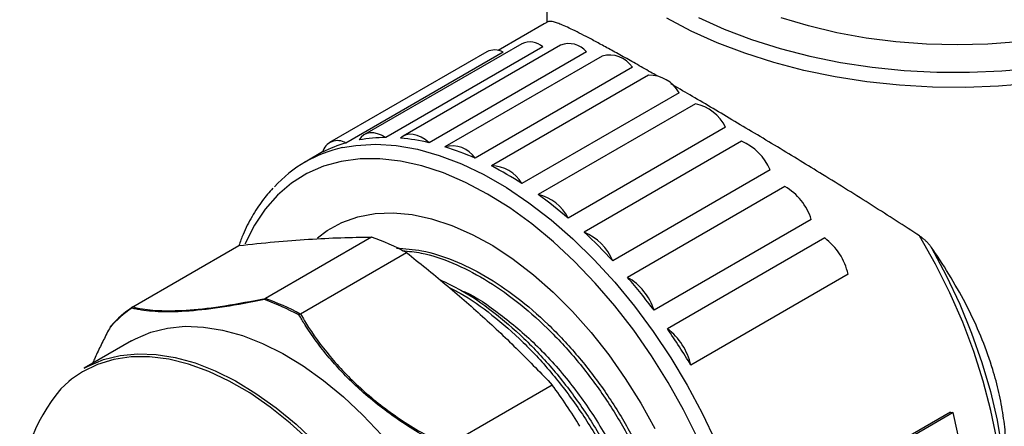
# Model space of a CAD drawing. Header units: millimetres. Extents: x 0 to 420, y 0 to 297.
# Tile 62 of 68: x 347 to 392, y 218 to 236. Entities that reach past the tile are written whole.
import ezdxf

# ---------------------------------------------------------------- set-up
doc = ezdxf.new("R2010")
doc.units = ezdxf.units.MM

msp = doc.modelspace()

# ---------------------------------------------------------------- linework, layer by layer
at = {"color": 7, "linetype": 'Continuous', "lineweight": 25}
for p, q in [((371.23165, 244.15195), (371.23165, 236.19292)), ((371.31097, 236.23534), (371.10487, 236.12181)), ((371.10487, 236.12181), (368.9814, 234.89596)), ((368.44889, 234.83558), (361.16569, 230.63108)), ((369.21026, 234.81764), (361.92706, 230.61314)), ((370.07197, 235.21098), (362.78877, 231.00647)), ((371.05508, 235.07057), (363.77189, 230.86606)), ((371.86774, 235.14128), (364.58454, 230.93678)), ((373.07007, 234.83531), (365.78687, 230.63081)), ((373.80126, 234.63945), (366.51806, 230.43495)), ((375.19399, 234.11902), (367.91079, 229.91452)), ((375.94809, 233.75988), (368.66489, 229.55537)), ((377.36231, 232.94347), (370.07911, 228.73897)), ((378.11641, 232.43195), (370.83321, 228.22745)), ((379.50914, 231.34436), (372.22594, 227.13986)), ((380.24033, 230.69601), (372.95713, 226.49151)), ((360.84712, 230.20014), (360.04239, 229.73558)), ((381.56925, 229.37029), (374.28605, 225.16579)), ((382.25531, 228.60481), (374.97212, 224.40031)), ((383.48006, 227.08124), (376.19686, 222.87674)), ((363.11673, 226.26582), (358.19884, 223.42678)), ((384.10014, 226.22189), (376.81694, 222.01739)), ((352.06154, 223.03449), (356.97944, 225.87353)), ((359.82054, 222.70536), (364.73844, 225.5444)), ((385.1835, 224.54676), (377.9003, 220.34226)), ((358.19884, 223.42678), (358.19531, 223.42446)), ((352.0575, 223.03213), (352.06154, 223.03449)), ((359.8164, 222.70331), (359.82054, 222.70536)), ((352.00754, 221.45995), (349.81551, 220.19452)), ((371.48789, 219.41933), (366.57, 216.58029)), ((389.91995, 218.16376), (385.29061, 215.49141)), ((390.0526, 218.14378), (385.31498, 215.40892)), ((389.91995, 218.16376), (390.0526, 218.14378)), ((390.5205, 216.05299), (390.0526, 218.14378))]:
    msp.add_line(p, q, dxfattribs=at)
at = {"color": 8, "linetype": 'Continuous', "lineweight": 25, "flags": 128}
for points in [[(404.19676, 236.71466), (403.11481, 236.09007), (401.94931, 235.51776), (400.70781, 235.00144), (399.39838, 234.54447), (398.02949, 234.14981), (396.61004, 233.82002), (395.14921, 233.55723), (393.6565, 233.36315), (392.14157, 233.23904), (390.61425, 233.18571), (389.08446, 233.2035), (387.5621, 233.29229), (386.05706, 233.45151), (384.57909, 233.68013), (383.13778, 233.97666), (381.74248, 234.33918), (380.40223, 234.76534), (379.12573, 235.25238), (377.92126, 235.79714), (376.79662, 236.39608)], [(378.25996, 236.41804), (379.44942, 235.88181), (380.71064, 235.40334), (382.03521, 234.9858), (383.41433, 234.63198), (384.83882, 234.34423), (386.29919, 234.12447), (387.78574, 233.97415), (389.28856, 233.89429), (390.79766, 233.8854), (392.30299, 233.94755), (393.79454, 234.08033), (395.26238, 234.28285), (396.69674, 234.55377), (398.08807, 234.89127), (399.42712, 235.29312), (400.70498, 235.75665), (401.91314, 236.27875), (403.04356, 236.85597)], [(361.7696, 230.40097), (362.39478, 230.50736), (363.30815, 230.55993), (364.26033, 230.49979), (365.24465, 230.32738), (366.25419, 230.04391), (367.28189, 229.65136), (368.32052, 229.15248), (369.36282, 228.55078), (370.40145, 227.85047), (371.42915, 227.05647), (372.43869, 226.17435), (373.42301, 225.21029), (374.37519, 224.17106), (375.28856, 223.06395), (376.1567, 221.89671), (376.97354, 220.67755), (377.73334, 219.41501), (378.43077, 218.11794), (379.06094, 216.79545)], [(378.20967, 216.97965), (377.56489, 218.274), (376.85471, 219.53964), (376.08426, 220.76745), (375.25907, 221.94858), (374.38509, 223.07452), (373.46863, 224.13717), (372.51629, 225.12886), (371.53492, 226.04244), (370.53159, 226.87134), (369.51355, 227.60959), (368.48812, 228.25186), (367.46268, 228.79353), (366.44464, 229.23069), (365.44132, 229.5602), (364.45995, 229.77968), (363.5076, 229.88755), (362.59114, 229.88303), (361.71717, 229.76615), (360.89198, 229.53777), (360.12152, 229.19951), (359.41134, 228.75382), (358.76656, 228.20392), (358.19183, 227.55376), (357.69128, 226.80802), (357.26852, 225.97209), (357.25775, 225.94724)], [(390.12525, 206.78009), (390.50711, 207.23404), (391.0219, 208.00324), (391.45645, 208.86537), (391.80763, 209.8142), (392.0729, 210.8429), (392.25035, 211.94403), (392.33869, 213.10965), (392.33729, 214.33134), (392.24615, 215.60029), (392.06594, 216.90734), (391.79796, 218.24306), (391.44414, 219.5978), (391.00703, 220.9618), (390.48979, 222.3252), (389.89615, 223.67816), (389.23039, 225.01092), (388.49733, 226.31387)], [(349.23005, 219.68516), (349.09797, 219.57779), (348.73062, 219.23547)]]:
    msp.add_lwpolyline(points, dxfattribs=at)
at = {"color": 7, "linetype": 'Continuous', "lineweight": 25, "flags": 128}
for points in [[(398.38165, 236.41111), (397.12033, 236.03206), (395.80658, 235.71791), (394.4504, 235.47106), (393.06212, 235.29339), (391.65229, 235.18624), (390.23165, 235.15043), (388.81101, 235.18624), (387.40118, 235.29339), (386.0129, 235.47106), (384.65672, 235.71791), (383.34297, 236.03206), (382.08165, 236.41111)], [(398.38165, 236.41111), (397.12033, 236.03206), (395.80658, 235.71791), (394.4504, 235.47106), (393.06212, 235.29339), (391.65229, 235.18624), (390.23165, 235.15043), (388.81101, 235.18624), (387.40118, 235.29339), (386.0129, 235.47106), (384.65672, 235.71791), (383.34297, 236.03206), (382.08165, 236.41111)], [(363.77189, 230.86606), (363.58463, 230.97243), (363.39961, 231.04577), (363.22086, 231.08451), (363.05223, 231.08781), (362.89739, 231.05559), (362.75967, 230.98855), (362.64207, 230.88815), (362.54714, 230.75655)], [(365.78687, 230.63081), (365.6022, 230.77326), (365.41496, 230.88549), (365.22923, 230.96509), (365.04902, 231.01031), (364.87824, 231.02019), (364.72059, 230.9945), (364.57947, 230.93381), (364.45795, 230.83944)], [(360.61555, 226.22639), (361.06528, 226.56311), (361.74574, 226.93785), (362.48544, 227.20143), (363.2779, 227.35153), (364.11615, 227.38684), (364.99282, 227.30705), (365.9002, 227.11285), (366.83033, 226.80596), (367.77503, 226.38906), (368.72599, 225.86583), (369.67486, 225.24087), (370.6133, 224.51966), (371.53307, 223.70854), (372.42608, 222.81464), (373.28448, 221.84582), (374.10073, 220.81059), (374.86765, 219.71804), (375.57852, 218.57779), (376.22707, 217.39985)], [(360.61555, 226.22639), (361.06528, 226.56311), (361.74574, 226.93785), (362.48544, 227.20143), (363.2779, 227.35153), (364.11615, 227.38684), (364.99282, 227.30705), (365.9002, 227.11285), (366.83033, 226.80596), (367.77503, 226.38906), (368.72599, 225.86583), (369.67486, 225.24087), (370.6133, 224.51966), (371.53307, 223.70854), (372.42608, 222.81464), (373.28448, 221.84582), (374.10073, 220.81059), (374.86765, 219.71804), (375.57852, 218.57779), (376.22707, 217.39985)], [(389.03587, 225.79048), (389.72892, 224.48722), (390.35332, 223.15913), (390.90461, 221.81573), (391.37883, 220.46664), (391.77258, 219.12154), (392.08304, 217.79007), (392.30798, 216.48177), (392.4458, 215.20601), (392.4955, 213.97196), (392.45673, 212.78844), (392.32976, 211.66394), (392.11551, 210.60653), (392.01078, 210.22141)], [(352.00754, 221.45995), (352.1855, 221.55774), (352.89827, 221.8606), (353.66508, 222.05328), (354.47939, 222.13412), (355.33424, 222.10245), (356.22235, 221.95852), (357.13613, 221.70357), (358.0678, 221.33977), (359.0094, 220.87024), (359.95289, 220.29896), (360.89024, 219.63082), (361.81343, 218.87152), (362.7146, 218.02753), (363.58606, 217.10606)], [(360.26943, 216.81441), (359.35641, 217.64967), (358.42241, 218.39695), (357.47564, 219.04969), (356.52442, 219.60216), (355.57711, 220.0495), (354.64203, 220.38777), (353.72741, 220.61401), (352.84127, 220.72623), (351.99141, 220.72344), (351.18529, 220.60567), (350.43001, 220.37395), (349.73219, 220.03031), (349.23005, 219.68516)], [(349.81551, 220.19452), (349.99347, 220.29231), (350.70624, 220.59517), (351.47305, 220.78785), (352.28736, 220.86869), (353.14221, 220.83701), (354.03032, 220.69309), (354.9441, 220.43814), (355.87577, 220.07434), (356.81736, 219.6048), (357.76086, 219.03353), (358.6982, 218.36539), (359.6214, 217.60609), (360.52257, 216.7621)]]:
    msp.add_lwpolyline(points, dxfattribs=at)
at = {"color": 7, "linetype": 'Continuous', "lineweight": 25}
for centre, radius, start, end in [((370.44868, 234.33666), 0.95202, 50.434135, 113.309574), ((368.8126, 234.10632), 0.81493, 60.79301, 116.506906), ((372.25698, 234.1555), 1.05984, 39.898503, 111.546697), ((374.13795, 233.41669), 1.26826, 33.62642, 105.394981), ((375.95009, 232.13026), 1.62962, 29.935014, 90.070362), ((377.68579, 230.44498), 2.0331, 26.255297, 77.771892), ((361.54106, 230.0035), 0.72156, 57.659835, 165.118097), ((363.78875, 223.77402), 7.09207, 90.136269, 100.082767), ((363.68717, 221.59281), 9.2787, 76.921106, 85.234996), ((363.05074, 224.52452), 6.01449, 102.298731, 137.505978), ((363.56762, 224.82939), 6.01192, 105.836068, 116.941864), ((366.85475, 229.21219), 1.26826, 33.62642, 105.394981), ((362.8393, 218.46626), 12.52129, 66.10703, 72.914372), ((379.32987, 228.45442), 2.41944, 22.243777, 67.894639), ((368.66689, 227.92576), 1.62962, 29.935014, 90.070362), ((361.09048, 214.8016), 16.5845, 57.180809, 62.824568), ((380.8861, 226.25009), 2.72387, 17.766258, 59.822885), ((358.60802, 211.13673), 21.01304, 49.603768, 54.42342), ((370.40259, 226.24047), 2.0331, 26.255297, 77.771892), ((358.88687, 214.57403), 12.43342, 61.924642, 70.110857), ((355.84554, 208.0096), 25.18705, 42.933668, 47.204748), ((372.04667, 224.24992), 2.41944, 22.243777, 67.894639), ((382.36268, 223.91034), 2.89172, 12.71387, 53.069759), ((353.4278, 205.82755), 28.44477, 36.825418, 40.763725), ((373.6029, 222.04559), 2.72387, 17.766258, 59.822885), ((353.96513, 211.73277), 12.43342, 61.926211, 70.109288), ((355.10151, 218.44787), 5.47956, 124.274444, 138.204081), ((355.14129, 218.49078), 5.48941, 124.178356, 138.30017), ((353.92704, 211.70113), 12.4122, 61.982059, 70.05344), ((351.98688, 204.77125), 30.2318, 31.001069, 34.78256), ((375.07948, 219.70584), 2.89172, 12.71387, 53.069759), ((349.72269, 203.47243), 26.98199, 31.347247, 36.229429), ((354.83895, 214.04706), 8.01444, 139.65547, 181.404946)]:
    msp.add_arc(centre, radius, start, end, dxfattribs=at)
for points, knots in [([(376.32645, 233.72652), (376.22981, 233.78216), (375.88083, 233.98308), (375.33364, 234.2933), (374.67879, 234.66122), (374.07875, 234.99274), (373.53373, 235.28797), (373.04926, 235.5435), (372.62384, 235.75988), (372.25716, 235.93688), (371.95952, 236.06939), (371.72345, 236.16211), (371.54155, 236.21921), (371.40011, 236.24707), (371.34071, 236.23926), (371.31097, 236.23534)], [0, 0, 0, 0, 0.03063963, 0.11064284, 0.19120027, 0.27342408, 0.35618445, 0.438963, 0.52219974, 0.60673842, 0.69167038, 0.76820063, 0.84496444, 0.92238345, 1, 1, 1, 1]), ([(388.49733, 226.31387), (388.1377, 226.54786), (387.41698, 227.01679), (386.30144, 227.72603), (385.16172, 228.44093), (384.04218, 229.13387), (382.95447, 229.79993), (381.90016, 230.43955), (380.84431, 231.07452), (379.80887, 231.69199), (378.80847, 232.28356), (377.85548, 232.84274), (377.26211, 233.18682), (376.96862, 233.35701)], [0, 0, 0, 0, 0.0949495, 0.1902848, 0.2869559, 0.38415615, 0.47136777, 0.55908205, 0.64853543, 0.73866675, 0.82590824, 0.9138905, 1, 1, 1, 1]), ([(358.54183, 228.5195), (358.37966, 228.33597), (358.02779, 227.93774), (357.57322, 227.2202), (357.2079, 226.52245), (357.03639, 226.04524), (356.97343, 225.87006)], [0, 0, 0, 0, 0.24821763, 0.53859748, 0.83062597, 1, 1, 1, 1]), ([(356.97944, 225.87353), (357.53219, 225.93174), (358.63872, 226.04828), (360.20941, 226.16749), (361.71288, 226.24528), (362.64847, 226.25897), (363.11673, 226.26582)], [0, 0, 0, 0, 0.24877663, 0.49801815, 0.74875707, 1, 1, 1, 1]), ([(388.49733, 226.31387), (388.53899, 226.28513), (388.62264, 226.22741), (388.73759, 226.13008), (388.84533, 226.02583), (388.92847, 225.93212), (388.99125, 225.85314), (389.02099, 225.81138), (389.03587, 225.79048)], [0, 0, 0, 0, 0.19349215, 0.38851178, 0.58766725, 0.78803086, 0.89392719, 1, 1, 1, 1]), ([(364.26797, 225.75369), (364.65823, 225.72898), (365.50769, 225.6752), (366.89995, 225.226), (368.37902, 224.50105), (369.85778, 223.50342), (371.30759, 222.25609), (372.68181, 220.79009), (373.92864, 219.16393), (375.02186, 217.41955), (375.94812, 215.58945), (376.68652, 213.70572), (377.20758, 211.83136), (377.49563, 210.03522), (377.54638, 208.35771), (377.40097, 207.01199), (377.18978, 206.27875), (377.10832, 205.99595)], [0, 0, 0, 0, 0.05903274, 0.12849522, 0.19658353, 0.26515127, 0.33488056, 0.40487451, 0.47421576, 0.54219029, 0.61093573, 0.68074242, 0.75070751, 0.81991588, 0.88782233, 0.95673443, 1, 1, 1, 1]), ([(392.51754, 215.87084), (392.51168, 216.22869), (392.49993, 216.94582), (392.37729, 218.01539), (392.1782, 219.0795), (391.86673, 220.24839), (391.4175, 221.51323), (390.80221, 222.87211), (390.06693, 224.21648), (389.45192, 225.18612), (389.09239, 225.70838), (389.03587, 225.79048)], [0, 0, 0, 0, 0.10236198, 0.20512939, 0.3090967, 0.41344626, 0.55171502, 0.69072107, 0.83181236, 0.97355937, 1, 1, 1, 1]), ([(364.5445, 225.63067), (364.83414, 225.60568), (365.58557, 225.54083), (366.87261, 225.0963), (368.35132, 224.35411), (369.82919, 223.33601), (371.27518, 222.07063), (372.6414, 220.59021), (373.87715, 218.9539), (374.95809, 217.20186), (375.87094, 215.36648), (376.59378, 213.48087), (377.09755, 211.61012), (377.36715, 209.82225), (377.40222, 208.15299), (377.21036, 206.62738), (376.7747, 205.30026), (376.27178, 204.3596), (375.85061, 203.9715), (375.72169, 203.85271)], [0, 0, 0, 0, 0.03914062, 0.10154608, 0.16271419, 0.22449195, 0.2872551, 0.35019336, 0.41248287, 0.47357571, 0.53550677, 0.59833237, 0.66123739, 0.72340056, 0.78445926, 0.84653359, 0.90941069, 0.97227145, 1, 1, 1, 1]), ([(364.73844, 225.5444), (365.34188, 225.06297), (366.54988, 224.09921), (368.27358, 222.58936), (369.93057, 221.03269), (370.96844, 219.95748), (371.48789, 219.41933)], [0, 0, 0, 0, 0.24877663, 0.49801815, 0.74875707, 1, 1, 1, 1]), ([(366.29672, 224.28178), (366.61529, 224.13428), (367.42458, 223.75957), (368.73551, 222.84883), (370.18498, 221.60985), (371.5593, 220.1416), (372.80612, 218.51602), (373.89928, 216.77152), (374.82575, 214.94131), (375.56335, 213.05818), (376.0874, 211.18155), (376.36451, 209.39373), (376.43901, 207.99403), (376.33899, 207.2681), (376.30714, 207.037)], [0, 0, 0, 0, 0.05800045, 0.14734336, 0.23819975, 0.32940098, 0.41975175, 0.50832171, 0.59789616, 0.68885339, 0.78001702, 0.87019466, 0.95867591, 1, 1, 1, 1]), ([(366.74293, 223.90723), (366.90306, 223.8291), (367.55516, 223.51095), (368.70681, 222.67656), (370.15261, 221.4257), (371.51889, 219.94136), (372.7546, 218.30611), (373.83563, 216.55373), (374.74814, 214.71864), (375.4723, 212.83219), (375.97111, 210.96451), (376.24498, 209.25249), (376.23967, 208.24171), (376.23725, 207.78108)], [0, 0, 0, 0, 0.03177426, 0.12939345, 0.22856974, 0.32802273, 0.42645057, 0.5229875, 0.62084893, 0.72012389, 0.81952436, 0.91775257, 1, 1, 1, 1]), ([(352.06154, 223.03449), (352.16963, 223.00923), (352.55349, 222.91954), (353.37302, 222.83592), (354.68752, 222.87048), (356.30222, 223.05898), (357.5615, 223.30319), (358.19884, 223.42678)], [0, 0, 0, 0, 0.08605959, 0.30563504, 0.53002839, 0.7621426, 1, 1, 1, 1]), ([(358.19531, 223.42446), (358.18788, 223.41713), (358.17421, 223.40365), (358.16488, 223.38101), (358.16165, 223.36968), (358.16138, 223.36874)], [0, 0, 0, 0, 0.52239021, 0.96040768, 1, 1, 1, 1]), ([(367.29788, 223.7796), (367.34167, 223.76178), (367.92963, 223.52249), (369.09193, 222.70888), (370.71612, 221.35246), (372.23561, 219.6683), (373.57521, 217.79171), (374.69905, 215.77201), (375.58008, 213.67215), (376.16365, 211.58018), (376.44698, 209.73276), (376.39404, 208.69557), (376.37155, 208.25489)], [0, 0, 0, 0, 0.00900255, 0.12088312, 0.23516769, 0.34983392, 0.46273564, 0.57446977, 0.68864623, 0.80335669, 0.91645012, 1, 1, 1, 1]), ([(358.16138, 223.36874), (357.53203, 223.24838), (356.27406, 223.0078), (354.65771, 222.81821), (353.33483, 222.78341), (352.60669, 222.85601), (352.19554, 222.93347), (352.09004, 222.95836), (352.01565, 222.9759)], [0, 0, 0, 0, 0.23506434, 0.46985404, 0.69252413, 0.91537725, 0.94032724, 1, 1, 1, 1]), ([(352.0575, 223.03213), (352.049, 223.02582), (352.03202, 223.0132), (352.02087, 222.99192), (352.01659, 222.97913), (352.01592, 222.97685), (352.01565, 222.9759)], [0, 0, 0, 0, 0.45211098, 0.90395165, 0.96044604, 1, 1, 1, 1]), ([(359.8164, 222.70331), (359.80687, 222.69848), (359.78782, 222.68884), (359.76921, 222.67169), (359.75988, 222.66127), (359.7583, 222.6594), (359.75764, 222.65863)], [0, 0, 0, 0, 0.45211098, 0.90395165, 0.96044604, 1, 1, 1, 1]), ([(366.51637, 216.52515), (366.17951, 216.70797), (365.50427, 217.07444), (364.53504, 217.6835), (363.60628, 218.342), (362.75673, 219.03435), (361.99155, 219.75004), (361.30722, 220.48403), (360.68438, 221.25246), (360.27075, 221.84156), (359.9664, 222.31202), (359.84397, 222.51529), (359.75764, 222.65863)], [0, 0, 0, 0, 0.11592368, 0.23237197, 0.35073616, 0.46988786, 0.57965088, 0.69008671, 0.80246935, 0.91543796, 0.94037005, 1, 1, 1, 1]), ([(359.82054, 222.70536), (359.94566, 222.49879), (360.39, 221.7652), (361.3177, 220.52995), (362.77293, 219.06627), (364.53211, 217.71653), (365.88519, 216.96211), (366.57, 216.58029)], [0, 0, 0, 0, 0.08605959, 0.30563504, 0.53002839, 0.7621426, 1, 1, 1, 1]), ([(351.01637, 222.09989), (350.96348, 222.00005), (350.85771, 221.80037), (350.65418, 221.40287), (350.46195, 221.00875), (350.29117, 220.64492), (350.21982, 220.47974), (350.19, 220.41071)], [0, 0, 0, 0, 0.17446895, 0.34893867, 0.69893769, 0.8741767, 1, 1, 1, 1]), ([(351.04267, 222.14249), (351.0352, 222.13699), (351.02146, 222.12686), (351.01679, 222.1094), (351.0164, 222.10061), (351.01637, 222.09989)], [0, 0, 0, 0, 0.52239021, 0.96040768, 1, 1, 1, 1])]:
    msp.add_open_spline(points, degree=3, knots=knots, dxfattribs=at)

doc.saveas('drawing.dxf')
